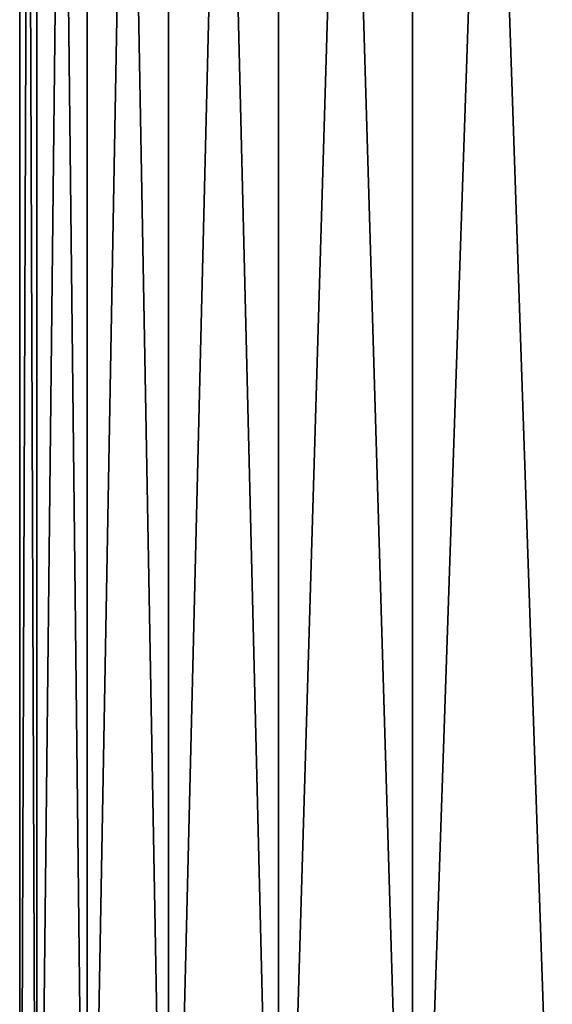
# Model space of a CAD drawing. Header units: millimetres. Extents: x -24 to 24, y -65 to 155.
# Tile 4 of 24: x -24 to -10, y 18 to 45. Entities that reach past the tile are written whole.
import ezdxf

# ---------------------------------------------------------------- set-up
doc = ezdxf.new("R2010")
doc.units = ezdxf.units.MM
doc.header["$LTSCALE"] = 61.297483
doc.layers.add('3', color=7, linetype='CONTINUOUS')

msp = doc.modelspace()

# ---------------------------------------------------------------- linework, layer by layer
at = {"layer": '3', "color": 250, "linetype": 'Continuous', "true_color": 0x404040}
for points in [[(-23.538, 0, -4.684), (-24, 0), (-23.539, 122.5, -4.682), (-23.538, 0, -4.684)], [(-24, 0), (-23.538, 0, 4.684), (-24, 122.5), (-24, 0)], [(-23.539, 122.5, -4.682), (-24, 0), (-24, 122.5), (-23.539, 122.5, -4.682)], [(-24, 122.5), (-23.538, 0, 4.684), (-23.539, 122.5, 4.682), (-24, 122.5)], [(-22.173, 122.5, -9.184), (-23.538, 0, -4.684), (-23.539, 122.5, -4.682), (-22.173, 122.5, -9.184)], [(-23.538, 0, 4.684), (-22.172, 0, 9.186), (-23.539, 122.5, 4.682), (-23.538, 0, 4.684)], [(-23.539, 122.5, 4.682), (-22.172, 0, 9.186), (-22.173, 122.5, 9.184), (-23.539, 122.5, 4.682)], [(-22.172, 0, -9.186), (-23.538, 0, -4.684), (-22.173, 122.5, -9.184), (-22.172, 0, -9.186)], [(-19.955, 122.5, -13.334), (-22.172, 0, -9.186), (-22.173, 122.5, -9.184), (-19.955, 122.5, -13.334)], [(-22.172, 0, 9.186), (-19.956, 0, 13.333), (-22.173, 122.5, 9.184), (-22.172, 0, 9.186)], [(-22.173, 122.5, 9.184), (-19.956, 0, 13.333), (-19.955, 122.5, 13.334), (-22.173, 122.5, 9.184)], [(-19.956, 0, -13.333), (-22.172, 0, -9.186), (-19.955, 122.5, -13.334), (-19.956, 0, -13.333)], [(-16.972, 0, -16.969), (-19.956, 0, -13.333), (-16.971, 122.5, -16.971), (-16.972, 0, -16.969)], [(-16.971, 122.5, -16.971), (-19.956, 0, -13.333), (-19.955, 122.5, -13.334), (-16.971, 122.5, -16.971)], [(-19.956, 0, 13.333), (-16.972, 0, 16.969), (-19.955, 122.5, 13.334), (-19.956, 0, 13.333)], [(-19.955, 122.5, 13.334), (-16.972, 0, 16.969), (-16.971, 122.5, 16.971), (-19.955, 122.5, 13.334)], [(-13.334, 0, -19.955), (-16.972, 0, -16.969), (-13.334, 122.5, -19.955), (-13.334, 0, -19.955)], [(-13.334, 122.5, -19.955), (-16.972, 0, -16.969), (-16.971, 122.5, -16.971), (-13.334, 122.5, -19.955)], [(-16.972, 0, 16.969), (-13.334, 0, 19.955), (-16.971, 122.5, 16.971), (-16.972, 0, 16.969)], [(-16.971, 122.5, 16.971), (-13.334, 0, 19.955), (-13.334, 122.5, 19.955), (-16.971, 122.5, 16.971)], [(-9.183, 0, -22.173), (-13.334, 0, -19.955), (-9.184, 122.5, -22.173), (-9.183, 0, -22.173)], [(-9.184, 122.5, -22.173), (-13.334, 0, -19.955), (-13.334, 122.5, -19.955), (-9.184, 122.5, -22.173)], [(-13.334, 0, 19.955), (-9.183, 0, 22.173), (-13.334, 122.5, 19.955), (-13.334, 0, 19.955)], [(-13.334, 122.5, 19.955), (-9.183, 0, 22.173), (-9.184, 122.5, 22.173), (-13.334, 122.5, 19.955)]]:
    msp.add_3dface(points, dxfattribs=at)

doc.saveas('drawing.dxf')
